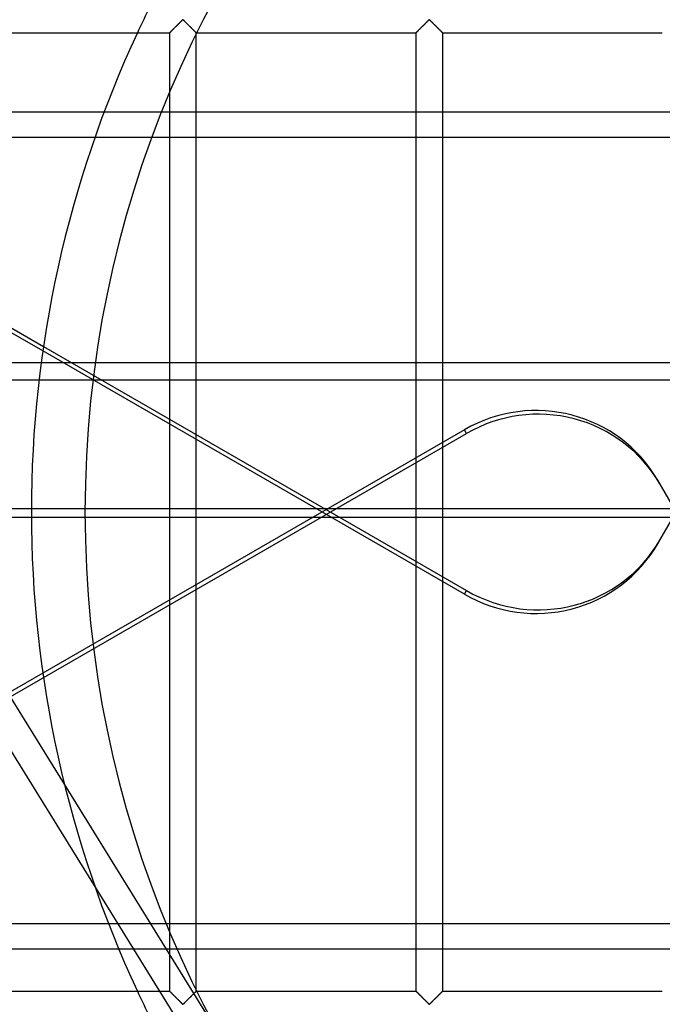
# Model space of a CAD drawing. Header units: millimetres. Extents: x -572 to 572, y -572 to 572.
# Tile 16 of 59: x -214 to -94, y -92 to 92. Entities that reach past the tile are written whole.
import ezdxf

# ---------------------------------------------------------------- set-up
doc = ezdxf.new("R2010")
doc.units = ezdxf.units.MM
doc.layers.add('MAIN-1', color=7, linetype='Continuous')
doc.layers.add('MAIN-2', color=7, linetype='Continuous')

msp = doc.modelspace()

# ---------------------------------------------------------------- linework, layer by layer
at = {"layer": 'MAIN-1'}
for p, q in [((-185.64, 89.98), (-185.54, 90.09)), ((-185.54, 90.09), (-185.43, 90.2)), ((-185.43, 90.2), (-185.32, 90.31)), ((-185.32, 90.31), (-185.2, 90.42)), ((-185.2, 90.42), (-185.08, 90.54)), ((-185.08, 90.54), (-184.96, 90.66)), ((-184.96, 90.66), (-184.84, 90.78)), ((-184.84, 90.78), (-184.72, 90.9)), ((-184.72, 90.9), (-184.6, 91.02)), ((-184.6, 91.02), (-184.49, 91.13)), ((-184.49, 91.13), (-184.37, 91.25)), ((-184.37, 91.25), (-184.26, 91.36)), ((-184.26, 91.36), (-184.15, 91.46)), ((-184.15, 91.46), (-184.05, 91.56)), ((-184.05, 91.56), (-183.96, 91.66)), ((-183.96, 91.66), (-183.86, 91.74)), ((-183.86, 91.74), (-183.75, 91.8)), ((-183.75, 91.8), (-183.68, 91.77)), ((-183.68, 91.77), (-183.62, 91.73)), ((-183.62, 91.73), (-183.57, 91.68)), ((-183.57, 91.68), (-183.52, 91.63)), ((-183.52, 91.63), (-183.46, 91.58)), ((-183.46, 91.58), (-183.4, 91.52)), ((-183.4, 91.52), (-183.34, 91.46)), ((-183.34, 91.46), (-183.28, 91.4)), ((-183.28, 91.4), (-183.22, 91.34)), ((-183.22, 91.34), (-183.16, 91.28)), ((-183.16, 91.28), (-183.09, 91.21)), ((-183.09, 91.21), (-183.02, 91.15)), ((-183.02, 91.15), (-182.96, 91.08)), ((-182.96, 91.08), (-182.89, 91.01)), ((-182.89, 91.01), (-182.82, 90.95)), ((-182.82, 90.95), (-182.76, 90.88)), ((-182.76, 90.88), (-182.69, 90.81)), ((-182.69, 90.81), (-182.62, 90.74)), ((-182.62, 90.74), (-182.55, 90.67)), ((-182.55, 90.67), (-182.48, 90.6)), ((-182.48, 90.6), (-182.41, 90.53)), ((-182.41, 90.53), (-182.34, 90.47)), ((-182.34, 90.47), (-182.28, 90.4)), ((-182.28, 90.4), (-182.21, 90.33)), ((-182.21, 90.33), (-182.14, 90.27)), ((-182.14, 90.27), (-182.08, 90.2)), ((-182.08, 90.2), (-182.02, 90.14)), ((-182.02, 90.14), (-181.95, 90.08)), ((-181.95, 90.08), (-181.89, 90.02)), ((-181.89, 90.02), (-181.83, 89.96)), ((-139.7, 89.98), (-139.6, 90.09)), ((-139.6, 90.09), (-139.49, 90.2)), ((-139.49, 90.2), (-139.38, 90.31)), ((-139.38, 90.31), (-139.26, 90.42)), ((-139.26, 90.42), (-139.14, 90.54)), ((-139.14, 90.54), (-139.02, 90.66)), ((-139.02, 90.66), (-138.9, 90.78)), ((-138.9, 90.78), (-138.78, 90.9)), ((-138.78, 90.9), (-138.67, 91.02)), ((-138.67, 91.02), (-138.55, 91.13)), ((-138.55, 91.13), (-138.44, 91.25)), ((-138.44, 91.25), (-138.32, 91.36)), ((-138.32, 91.36), (-138.22, 91.46)), ((-138.22, 91.46), (-138.12, 91.56)), ((-138.12, 91.56), (-138.02, 91.66)), ((-138.02, 91.66), (-137.93, 91.74)), ((-137.93, 91.74), (-137.81, 91.8)), ((-137.81, 91.8), (-137.74, 91.77)), ((-137.74, 91.77), (-137.68, 91.73)), ((-137.68, 91.73), (-137.63, 91.68)), ((-137.63, 91.68), (-137.58, 91.63)), ((-137.58, 91.63), (-137.52, 91.58)), ((-137.52, 91.58), (-137.46, 91.52)), ((-137.46, 91.52), (-137.41, 91.46)), ((-137.41, 91.46), (-137.34, 91.4)), ((-137.34, 91.4), (-137.28, 91.34)), ((-137.28, 91.34), (-137.22, 91.28)), ((-137.22, 91.28), (-137.15, 91.21)), ((-137.15, 91.21), (-137.09, 91.15)), ((-137.09, 91.15), (-137.02, 91.08)), ((-137.02, 91.08), (-136.95, 91.01)), ((-136.95, 91.01), (-136.89, 90.95)), ((-136.89, 90.95), (-136.82, 90.88)), ((-136.82, 90.88), (-136.75, 90.81)), ((-136.75, 90.81), (-136.68, 90.74)), ((-136.68, 90.74), (-136.61, 90.67)), ((-136.61, 90.67), (-136.54, 90.6)), ((-136.54, 90.6), (-136.47, 90.53)), ((-136.47, 90.53), (-136.41, 90.47)), ((-136.41, 90.47), (-136.34, 90.4)), ((-136.34, 90.4), (-136.27, 90.33)), ((-136.27, 90.33), (-136.21, 90.27)), ((-136.21, 90.27), (-136.14, 90.2)), ((-136.14, 90.2), (-136.08, 90.14)), ((-136.08, 90.14), (-136.02, 90.08)), ((-136.02, 90.08), (-135.96, 90.02)), ((-135.96, 90.02), (-135.9, 89.96)), ((-227.19, 89.38), (-186.25, 89.38)), ((-186.25, 89.38), (-186.25, -89.38)), ((-186.25, 89.38), (-186.24, 89.38)), ((-186.24, 89.38), (-186.22, 89.4)), ((-186.22, 89.4), (-186.19, 89.44)), ((-186.19, 89.44), (-186.14, 89.48)), ((-186.14, 89.48), (-186.08, 89.54)), ((-186.08, 89.54), (-186.01, 89.61)), ((-186.01, 89.61), (-185.93, 89.69)), ((-185.93, 89.69), (-185.84, 89.78)), ((-185.84, 89.78), (-185.74, 89.88)), ((-185.74, 89.88), (-185.64, 89.98)), ((-181.83, 89.96), (-181.78, 89.9)), ((-181.78, 89.9), (-181.72, 89.84)), ((-181.72, 89.84), (-181.66, 89.79)), ((-181.66, 89.79), (-181.61, 89.74)), ((-181.61, 89.74), (-181.56, 89.69)), ((-181.56, 89.69), (-181.51, 89.64)), ((-181.51, 89.64), (-181.47, 89.59)), ((-181.47, 89.59), (-181.43, 89.55)), ((-181.43, 89.55), (-181.39, 89.52)), ((-181.39, 89.52), (-181.36, 89.48)), ((-181.36, 89.48), (-181.33, 89.46)), ((-181.33, 89.46), (-181.31, 89.43)), ((-181.31, 89.43), (-181.29, 89.41)), ((-181.29, 89.41), (-181.27, 89.4)), ((-181.27, 89.4), (-181.26, 89.38)), ((-181.26, 89.38), (-181.25, 89.38)), ((-181.25, -89.38), (-181.25, 89.38)), ((-181.25, 89.38), (-181.25, 89.38)), ((-181.25, 89.38), (-140.31, 89.38)), ((-140.31, 89.38), (-140.31, -89.38)), ((-140.31, 89.38), (-140.3, 89.38)), ((-140.3, 89.38), (-140.28, 89.4)), ((-140.28, 89.4), (-140.25, 89.44)), ((-140.25, 89.44), (-140.2, 89.48)), ((-140.2, 89.48), (-140.14, 89.54)), ((-140.14, 89.54), (-140.07, 89.61)), ((-140.07, 89.61), (-139.99, 89.69)), ((-139.99, 89.69), (-139.9, 89.78)), ((-139.9, 89.78), (-139.81, 89.88)), ((-139.81, 89.88), (-139.7, 89.98)), ((-135.9, 89.96), (-135.84, 89.9)), ((-135.84, 89.9), (-135.78, 89.84)), ((-135.78, 89.84), (-135.73, 89.79)), ((-135.73, 89.79), (-135.67, 89.74)), ((-135.67, 89.74), (-135.62, 89.69)), ((-135.62, 89.69), (-135.58, 89.64)), ((-135.58, 89.64), (-135.53, 89.59)), ((-135.53, 89.59), (-135.49, 89.55)), ((-135.49, 89.55), (-135.46, 89.52)), ((-135.46, 89.52), (-135.42, 89.48)), ((-135.42, 89.48), (-135.39, 89.46)), ((-135.39, 89.46), (-135.37, 89.43)), ((-135.37, 89.43), (-135.35, 89.41)), ((-135.35, 89.41), (-135.33, 89.4)), ((-135.33, 89.4), (-135.32, 89.38)), ((-135.32, 89.38), (-135.32, 89.38)), ((-135.32, 89.38), (-135.31, 89.38)), ((-135.31, -89.38), (-135.31, 89.38)), ((-135.31, 89.38), (-94.37, 89.38)), ((-227.19, 40.95), (-209.74, 30.88)), ((-209.86, 30.04), (-227.19, 40.05)), ((-227.19, 24.63), (-210.56, 24.63)), ((-212, 0.58), (-227.19, 0.58)), ((-227.19, -0.96), (-212, -0.96)), ((-205.83, -50.78), (-227.19, -16.26)), ((-227.19, -26.24), (-200.11, -70)), ((-209.86, -30.04), (-216.35, -33.79)), ((-227.19, -89.38), (-186.25, -89.38)), ((-186.24, -89.38), (-186.25, -89.38)), ((-186.25, -89.38), (-186.25, -89.38)), ((-186.23, -89.4), (-186.24, -89.38)), ((-186.21, -89.41), (-186.23, -89.4)), ((-186.19, -89.43), (-186.21, -89.41)), ((-186.17, -89.46), (-186.19, -89.43)), ((-186.14, -89.48), (-186.17, -89.46)), ((-186.11, -89.52), (-186.14, -89.48)), ((-186.07, -89.55), (-186.11, -89.52)), ((-186.03, -89.59), (-186.07, -89.55)), ((-185.99, -89.64), (-186.03, -89.59)), ((-185.94, -89.69), (-185.99, -89.64)), ((-185.89, -89.74), (-185.94, -89.69)), ((-185.84, -89.79), (-185.89, -89.74)), ((-185.78, -89.84), (-185.84, -89.79)), ((-185.72, -89.9), (-185.78, -89.84)), ((-185.67, -89.96), (-185.72, -89.9)), ((-185.61, -90.02), (-185.67, -89.96)), ((-181.86, -89.98), (-181.96, -90.09)), ((-181.76, -89.88), (-181.86, -89.98)), ((-181.66, -89.78), (-181.76, -89.88)), ((-181.57, -89.69), (-181.66, -89.78)), ((-181.49, -89.61), (-181.57, -89.69)), ((-181.42, -89.54), (-181.49, -89.61)), ((-181.36, -89.48), (-181.42, -89.54)), ((-181.31, -89.44), (-181.36, -89.48)), ((-181.28, -89.4), (-181.31, -89.44)), ((-181.26, -89.38), (-181.28, -89.4)), ((-181.25, -89.38), (-181.26, -89.38)), ((-181.25, -89.38), (-140.31, -89.38)), ((-140.3, -89.38), (-140.31, -89.38)), ((-140.31, -89.38), (-140.31, -89.38)), ((-140.29, -89.4), (-140.3, -89.38)), ((-140.28, -89.41), (-140.29, -89.4)), ((-140.25, -89.43), (-140.28, -89.41)), ((-140.23, -89.46), (-140.25, -89.43)), ((-140.2, -89.48), (-140.23, -89.46)), ((-140.17, -89.52), (-140.2, -89.48)), ((-140.13, -89.55), (-140.17, -89.52)), ((-140.09, -89.59), (-140.13, -89.55)), ((-140.05, -89.64), (-140.09, -89.59)), ((-140, -89.69), (-140.05, -89.64)), ((-139.95, -89.74), (-140, -89.69)), ((-139.9, -89.79), (-139.95, -89.74)), ((-139.84, -89.84), (-139.9, -89.79)), ((-139.79, -89.9), (-139.84, -89.84)), ((-139.73, -89.96), (-139.79, -89.9)), ((-139.67, -90.02), (-139.73, -89.96)), ((-135.92, -89.98), (-136.03, -90.09)), ((-135.82, -89.88), (-135.92, -89.98)), ((-135.72, -89.78), (-135.82, -89.88)), ((-135.63, -89.69), (-135.72, -89.78)), ((-135.55, -89.61), (-135.63, -89.69)), ((-135.48, -89.54), (-135.55, -89.61)), ((-135.42, -89.48), (-135.48, -89.54)), ((-135.38, -89.44), (-135.42, -89.48)), ((-135.34, -89.4), (-135.38, -89.44)), ((-135.32, -89.38), (-135.34, -89.4)), ((-135.31, -89.38), (-135.32, -89.38)), ((-135.31, -89.38), (-94.37, -89.38)), ((-185.55, -90.08), (-185.61, -90.02)), ((-185.48, -90.14), (-185.55, -90.08)), ((-185.42, -90.2), (-185.48, -90.14)), ((-185.36, -90.27), (-185.42, -90.2)), ((-185.29, -90.33), (-185.36, -90.27)), ((-185.22, -90.4), (-185.29, -90.33)), ((-185.16, -90.47), (-185.22, -90.4)), ((-185.09, -90.53), (-185.16, -90.47)), ((-185.02, -90.6), (-185.09, -90.53)), ((-184.95, -90.67), (-185.02, -90.6)), ((-184.88, -90.74), (-184.95, -90.67)), ((-184.81, -90.81), (-184.88, -90.74)), ((-184.74, -90.88), (-184.81, -90.81)), ((-184.68, -90.95), (-184.74, -90.88)), ((-184.61, -91.01), (-184.68, -90.95)), ((-184.54, -91.08), (-184.61, -91.01)), ((-184.48, -91.15), (-184.54, -91.08)), ((-184.41, -91.21), (-184.48, -91.15)), ((-184.34, -91.28), (-184.41, -91.21)), ((-184.28, -91.34), (-184.34, -91.28)), ((-184.22, -91.4), (-184.28, -91.34)), ((-184.16, -91.46), (-184.22, -91.4)), ((-184.1, -91.52), (-184.16, -91.46)), ((-184.04, -91.58), (-184.1, -91.52)), ((-183.98, -91.63), (-184.04, -91.58)), ((-183.93, -91.68), (-183.98, -91.63)), ((-183.88, -91.73), (-183.93, -91.68)), ((-183.82, -91.77), (-183.88, -91.73)), ((-183.75, -91.8), (-183.82, -91.77)), ((-183.64, -91.74), (-183.75, -91.8)), ((-183.54, -91.66), (-183.64, -91.74)), ((-183.45, -91.56), (-183.54, -91.66)), ((-183.35, -91.46), (-183.45, -91.56)), ((-183.24, -91.36), (-183.35, -91.46)), ((-183.13, -91.25), (-183.24, -91.36)), ((-183.01, -91.13), (-183.13, -91.25)), ((-182.9, -91.02), (-183.01, -91.13)), ((-182.78, -90.9), (-182.9, -91.02)), ((-182.66, -90.78), (-182.78, -90.9)), ((-182.54, -90.66), (-182.66, -90.78)), ((-182.42, -90.54), (-182.54, -90.66)), ((-182.3, -90.42), (-182.42, -90.54)), ((-182.18, -90.31), (-182.3, -90.42)), ((-182.07, -90.2), (-182.18, -90.31)), ((-181.96, -90.09), (-182.07, -90.2)), ((-139.61, -90.08), (-139.67, -90.02)), ((-139.55, -90.14), (-139.61, -90.08)), ((-139.48, -90.2), (-139.55, -90.14)), ((-139.42, -90.27), (-139.48, -90.2)), ((-139.35, -90.33), (-139.42, -90.27)), ((-139.29, -90.4), (-139.35, -90.33)), ((-139.22, -90.47), (-139.29, -90.4)), ((-139.15, -90.53), (-139.22, -90.47)), ((-139.08, -90.6), (-139.15, -90.53)), ((-139.01, -90.67), (-139.08, -90.6)), ((-138.94, -90.74), (-139.01, -90.67)), ((-138.88, -90.81), (-138.94, -90.74)), ((-138.81, -90.88), (-138.88, -90.81)), ((-138.74, -90.95), (-138.81, -90.88)), ((-138.67, -91.01), (-138.74, -90.95)), ((-138.6, -91.08), (-138.67, -91.01)), ((-138.54, -91.15), (-138.6, -91.08)), ((-138.47, -91.21), (-138.54, -91.15)), ((-138.41, -91.28), (-138.47, -91.21)), ((-138.34, -91.34), (-138.41, -91.28)), ((-138.28, -91.4), (-138.34, -91.34)), ((-138.22, -91.46), (-138.28, -91.4)), ((-138.16, -91.52), (-138.22, -91.46)), ((-138.1, -91.58), (-138.16, -91.52)), ((-138.05, -91.63), (-138.1, -91.58)), ((-137.99, -91.68), (-138.05, -91.63)), ((-137.94, -91.73), (-137.99, -91.68)), ((-137.89, -91.77), (-137.94, -91.73)), ((-137.81, -91.8), (-137.89, -91.77)), ((-137.7, -91.74), (-137.81, -91.8)), ((-137.61, -91.66), (-137.7, -91.74)), ((-137.51, -91.56), (-137.61, -91.66)), ((-137.41, -91.46), (-137.51, -91.56)), ((-137.3, -91.36), (-137.41, -91.46)), ((-137.19, -91.25), (-137.3, -91.36)), ((-137.08, -91.13), (-137.19, -91.25)), ((-136.96, -91.02), (-137.08, -91.13)), ((-136.84, -90.9), (-136.96, -91.02)), ((-136.72, -90.78), (-136.84, -90.9)), ((-136.6, -90.66), (-136.72, -90.78)), ((-136.48, -90.54), (-136.6, -90.66)), ((-136.36, -90.42), (-136.48, -90.54)), ((-136.25, -90.31), (-136.36, -90.42)), ((-136.13, -90.2), (-136.25, -90.31)), ((-136.03, -90.09), (-136.13, -90.2))]:
    msp.add_line(p, q, dxfattribs=at)
for start, end in [(155.0656, 180), (180, 204.9344)]:
    msp.add_arc((0, 0), 212, start, end, dxfattribs=at)
at = {"layer": 'MAIN-2'}
for p, q in [((-185.59, 90.03), (-185.68, 89.95)), ((-185.51, 90.12), (-185.59, 90.03)), ((-185.42, 90.21), (-185.51, 90.12)), ((-185.33, 90.3), (-185.42, 90.21)), ((-185.23, 90.39), (-185.33, 90.3)), ((-185.14, 90.48), (-185.23, 90.39)), ((-185.04, 90.58), (-185.14, 90.48)), ((-184.95, 90.68), (-185.04, 90.58)), ((-184.85, 90.77), (-184.95, 90.68)), ((-184.75, 90.87), (-184.85, 90.77)), ((-184.66, 90.96), (-184.75, 90.87)), ((-184.56, 91.06), (-184.66, 90.96)), ((-184.47, 91.15), (-184.56, 91.06)), ((-184.38, 91.24), (-184.47, 91.15)), ((-184.29, 91.33), (-184.38, 91.24)), ((-184.2, 91.42), (-184.29, 91.33)), ((-184.12, 91.5), (-184.2, 91.42)), ((-184.04, 91.58), (-184.12, 91.5)), ((-183.96, 91.66), (-184.04, 91.58)), ((-183.88, 91.72), (-183.96, 91.66)), ((-183.81, 91.79), (-183.88, 91.72)), ((-183.69, 91.79), (-183.81, 91.79)), ((-183.62, 91.72), (-183.69, 91.79)), ((-183.54, 91.66), (-183.62, 91.72)), ((-183.46, 91.58), (-183.54, 91.66)), ((-183.38, 91.5), (-183.46, 91.58)), ((-183.3, 91.42), (-183.38, 91.5)), ((-183.21, 91.33), (-183.3, 91.42)), ((-183.12, 91.24), (-183.21, 91.33)), ((-183.03, 91.15), (-183.12, 91.24)), ((-182.94, 91.06), (-183.03, 91.15)), ((-182.84, 90.96), (-182.94, 91.06)), ((-182.75, 90.87), (-182.84, 90.96)), ((-182.65, 90.77), (-182.75, 90.87)), ((-182.55, 90.68), (-182.65, 90.77)), ((-182.46, 90.58), (-182.55, 90.68)), ((-182.36, 90.48), (-182.46, 90.58)), ((-182.27, 90.39), (-182.36, 90.48)), ((-182.17, 90.3), (-182.27, 90.39)), ((-182.08, 90.21), (-182.17, 90.3)), ((-181.99, 90.12), (-182.08, 90.21)), ((-181.91, 90.03), (-181.99, 90.12)), ((-181.82, 89.95), (-181.91, 90.03)), ((-139.65, 90.03), (-139.74, 89.95)), ((-139.57, 90.12), (-139.65, 90.03)), ((-139.48, 90.21), (-139.57, 90.12)), ((-139.39, 90.3), (-139.48, 90.21)), ((-139.3, 90.39), (-139.39, 90.3)), ((-139.2, 90.48), (-139.3, 90.39)), ((-139.11, 90.58), (-139.2, 90.48)), ((-139.01, 90.68), (-139.11, 90.58)), ((-138.91, 90.77), (-139.01, 90.68)), ((-138.82, 90.87), (-138.91, 90.77)), ((-138.72, 90.96), (-138.82, 90.87)), ((-138.63, 91.06), (-138.72, 90.96)), ((-138.53, 91.15), (-138.63, 91.06)), ((-138.44, 91.24), (-138.53, 91.15)), ((-138.35, 91.33), (-138.44, 91.24)), ((-138.26, 91.42), (-138.35, 91.33)), ((-138.18, 91.5), (-138.26, 91.42)), ((-138.1, 91.58), (-138.18, 91.5)), ((-138.02, 91.66), (-138.1, 91.58)), ((-137.95, 91.72), (-138.02, 91.66)), ((-137.87, 91.79), (-137.95, 91.72)), ((-137.76, 91.79), (-137.87, 91.79)), ((-137.68, 91.72), (-137.76, 91.79)), ((-137.6, 91.66), (-137.68, 91.72)), ((-137.53, 91.58), (-137.6, 91.66)), ((-137.45, 91.5), (-137.53, 91.58)), ((-137.36, 91.42), (-137.45, 91.5)), ((-137.27, 91.33), (-137.36, 91.42)), ((-137.18, 91.24), (-137.27, 91.33)), ((-137.09, 91.15), (-137.18, 91.24)), ((-137, 91.06), (-137.09, 91.15)), ((-136.9, 90.96), (-137, 91.06)), ((-136.81, 90.87), (-136.9, 90.96)), ((-136.71, 90.77), (-136.81, 90.87)), ((-136.62, 90.68), (-136.71, 90.77)), ((-136.52, 90.58), (-136.62, 90.68)), ((-136.42, 90.48), (-136.52, 90.58)), ((-136.33, 90.39), (-136.42, 90.48)), ((-136.23, 90.3), (-136.33, 90.39)), ((-136.14, 90.21), (-136.23, 90.3)), ((-136.06, 90.12), (-136.14, 90.21)), ((-135.97, 90.03), (-136.06, 90.12)), ((-135.89, 89.95), (-135.97, 90.03)), ((-186.24, 89.38), (-186.25, 89.38)), ((-186.23, 89.39), (-186.24, 89.38)), ((-186.21, 89.42), (-186.23, 89.39)), ((-186.18, 89.45), (-186.21, 89.42)), ((-186.14, 89.49), (-186.18, 89.45)), ((-186.09, 89.53), (-186.14, 89.49)), ((-186.04, 89.59), (-186.09, 89.53)), ((-185.98, 89.65), (-186.04, 89.59)), ((-185.91, 89.72), (-185.98, 89.65)), ((-185.83, 89.79), (-185.91, 89.72)), ((-185.76, 89.87), (-185.83, 89.79)), ((-185.68, 89.95), (-185.76, 89.87)), ((-181.74, 89.87), (-181.82, 89.95)), ((-181.67, 89.79), (-181.74, 89.87)), ((-181.59, 89.72), (-181.67, 89.79)), ((-181.52, 89.65), (-181.59, 89.72)), ((-181.46, 89.59), (-181.52, 89.65)), ((-181.41, 89.53), (-181.46, 89.59)), ((-181.36, 89.49), (-181.41, 89.53)), ((-181.32, 89.45), (-181.36, 89.49)), ((-181.29, 89.42), (-181.32, 89.45)), ((-181.27, 89.39), (-181.29, 89.42)), ((-181.26, 89.38), (-181.27, 89.39)), ((-181.25, 89.38), (-181.26, 89.38)), ((-140.29, 89.39), (-140.31, 89.38)), ((-140.31, 89.38), (-140.31, 89.38)), ((-140.27, 89.42), (-140.29, 89.39)), ((-140.24, 89.45), (-140.27, 89.42)), ((-140.2, 89.49), (-140.24, 89.45)), ((-140.15, 89.53), (-140.2, 89.49)), ((-140.1, 89.59), (-140.15, 89.53)), ((-140.04, 89.65), (-140.1, 89.59)), ((-139.97, 89.72), (-140.04, 89.65)), ((-139.9, 89.79), (-139.97, 89.72)), ((-139.82, 89.87), (-139.9, 89.79)), ((-139.74, 89.95), (-139.82, 89.87)), ((-135.81, 89.87), (-135.89, 89.95)), ((-135.73, 89.79), (-135.81, 89.87)), ((-135.65, 89.72), (-135.73, 89.79)), ((-135.59, 89.65), (-135.65, 89.72)), ((-135.53, 89.59), (-135.59, 89.65)), ((-135.47, 89.53), (-135.53, 89.59)), ((-135.42, 89.49), (-135.47, 89.53)), ((-135.38, 89.45), (-135.42, 89.49)), ((-135.35, 89.42), (-135.38, 89.45)), ((-135.33, 89.39), (-135.35, 89.42)), ((-135.32, 89.38), (-135.33, 89.39)), ((-135.31, 89.38), (-135.32, 89.38)), ((-289.61, 74.64), (287.1, 74.64)), ((278.86, 69.88), (-278.86, 69.88)), ((-94.84, -5.24), (-73.75, 31.28)), ((-131.26, -15.34), (-209.86, 30.04)), ((-209.74, 30.88), (-130.87, -14.66)), ((527.5, 27.84), (-527.5, 27.84)), ((-210.56, 24.63), (210.56, 24.63)), ((-131.26, 15.34), (-209.86, -30.04)), ((-130.87, 14.66), (-131.26, 15.34)), ((-488.49, -191.81), (-130.87, 14.66)), ((-74.14, -30.61), (-95.23, 5.92)), ((212, 0.58), (-212, 0.58)), ((-212, 0), (-212, 0)), ((-212, 0), (-212, 0)), ((-212, -0.96), (212, -0.96)), ((-202, 0), (-202, 0)), ((-95.23, -5.92), (-94.84, -5.24)), ((-131.26, -15.34), (-130.87, -14.66)), ((-205.83, -50.78), (-205.83, -50.78)), ((-176.85, -97.62), (-205.83, -50.78)), ((-200.11, -70), (-200.11, -70)), ((-200.11, -70), (-176.02, -108.92)), ((-290.83, -76.79), (290.83, -76.79)), ((299.07, -81.55), (-299.07, -81.55)), ((-186.25, -89.38), (-186.24, -89.38)), ((-186.24, -89.38), (-186.23, -89.39)), ((-186.23, -89.39), (-186.21, -89.42)), ((-186.21, -89.42), (-186.18, -89.45)), ((-186.18, -89.45), (-186.14, -89.49)), ((-186.14, -89.49), (-186.09, -89.53)), ((-186.09, -89.53), (-186.04, -89.59)), ((-186.04, -89.59), (-185.98, -89.65)), ((-185.98, -89.65), (-185.91, -89.72)), ((-185.91, -89.72), (-185.83, -89.79)), ((-185.83, -89.79), (-185.76, -89.87)), ((-185.76, -89.87), (-185.68, -89.95)), ((-185.68, -89.95), (-185.59, -90.03)), ((-181.91, -90.03), (-181.82, -89.95)), ((-181.82, -89.95), (-181.74, -89.87)), ((-181.74, -89.87), (-181.67, -89.79)), ((-181.67, -89.79), (-181.59, -89.72)), ((-181.59, -89.72), (-181.52, -89.65)), ((-181.52, -89.65), (-181.46, -89.59)), ((-181.46, -89.59), (-181.41, -89.53)), ((-181.41, -89.53), (-181.36, -89.49)), ((-181.36, -89.49), (-181.32, -89.45)), ((-181.32, -89.45), (-181.29, -89.42)), ((-181.29, -89.42), (-181.27, -89.39)), ((-181.27, -89.39), (-181.26, -89.38)), ((-181.26, -89.38), (-181.25, -89.38)), ((-140.31, -89.38), (-140.31, -89.38)), ((-140.31, -89.38), (-140.29, -89.39)), ((-140.29, -89.39), (-140.27, -89.42)), ((-140.27, -89.42), (-140.24, -89.45)), ((-140.24, -89.45), (-140.2, -89.49)), ((-140.2, -89.49), (-140.15, -89.53)), ((-140.15, -89.53), (-140.1, -89.59)), ((-140.1, -89.59), (-140.04, -89.65)), ((-140.04, -89.65), (-139.97, -89.72)), ((-139.97, -89.72), (-139.9, -89.79)), ((-139.9, -89.79), (-139.82, -89.87)), ((-139.82, -89.87), (-139.74, -89.95)), ((-139.74, -89.95), (-139.65, -90.03)), ((-135.97, -90.03), (-135.89, -89.95)), ((-135.89, -89.95), (-135.81, -89.87)), ((-135.81, -89.87), (-135.73, -89.79)), ((-135.73, -89.79), (-135.65, -89.72)), ((-135.65, -89.72), (-135.59, -89.65)), ((-135.59, -89.65), (-135.53, -89.59)), ((-135.53, -89.59), (-135.47, -89.53)), ((-135.47, -89.53), (-135.42, -89.49)), ((-135.42, -89.49), (-135.38, -89.45)), ((-135.38, -89.45), (-135.35, -89.42)), ((-135.35, -89.42), (-135.33, -89.39)), ((-135.33, -89.39), (-135.32, -89.38)), ((-135.32, -89.38), (-135.31, -89.38)), ((-185.59, -90.03), (-185.51, -90.12)), ((-185.51, -90.12), (-185.42, -90.21)), ((-185.42, -90.21), (-185.33, -90.3)), ((-185.33, -90.3), (-185.23, -90.39)), ((-185.23, -90.39), (-185.14, -90.48)), ((-185.14, -90.48), (-185.04, -90.58)), ((-185.04, -90.58), (-184.95, -90.68)), ((-184.95, -90.68), (-184.85, -90.77)), ((-184.85, -90.77), (-184.75, -90.87)), ((-184.75, -90.87), (-184.66, -90.96)), ((-184.66, -90.96), (-184.56, -91.06)), ((-184.56, -91.06), (-184.47, -91.15)), ((-184.47, -91.15), (-184.38, -91.24)), ((-184.38, -91.24), (-184.29, -91.33)), ((-184.29, -91.33), (-184.2, -91.42)), ((-184.2, -91.42), (-184.12, -91.5)), ((-184.12, -91.5), (-184.04, -91.58)), ((-184.04, -91.58), (-183.96, -91.66)), ((-183.96, -91.66), (-183.88, -91.72)), ((-183.88, -91.72), (-183.81, -91.79)), ((-183.81, -91.79), (-183.69, -91.79)), ((-183.69, -91.79), (-183.62, -91.72)), ((-183.62, -91.72), (-183.54, -91.66)), ((-183.54, -91.66), (-183.46, -91.58)), ((-183.46, -91.58), (-183.38, -91.5)), ((-183.38, -91.5), (-183.3, -91.42)), ((-183.3, -91.42), (-183.21, -91.33)), ((-183.21, -91.33), (-183.12, -91.24)), ((-183.12, -91.24), (-183.03, -91.15)), ((-183.03, -91.15), (-182.94, -91.06)), ((-182.94, -91.06), (-182.84, -90.96)), ((-182.84, -90.96), (-182.75, -90.87)), ((-182.75, -90.87), (-182.65, -90.77)), ((-182.65, -90.77), (-182.55, -90.68)), ((-182.55, -90.68), (-182.46, -90.58)), ((-182.46, -90.58), (-182.36, -90.48)), ((-182.36, -90.48), (-182.27, -90.39)), ((-182.27, -90.39), (-182.17, -90.3)), ((-182.17, -90.3), (-182.08, -90.21)), ((-182.08, -90.21), (-181.99, -90.12)), ((-181.99, -90.12), (-181.91, -90.03)), ((-139.65, -90.03), (-139.57, -90.12)), ((-139.57, -90.12), (-139.48, -90.21)), ((-139.48, -90.21), (-139.39, -90.3)), ((-139.39, -90.3), (-139.3, -90.39)), ((-139.3, -90.39), (-139.2, -90.48)), ((-139.2, -90.48), (-139.11, -90.58)), ((-139.11, -90.58), (-139.01, -90.68)), ((-139.01, -90.68), (-138.91, -90.77)), ((-138.91, -90.77), (-138.82, -90.87)), ((-138.82, -90.87), (-138.72, -90.96)), ((-138.72, -90.96), (-138.63, -91.06)), ((-138.63, -91.06), (-138.53, -91.15)), ((-138.53, -91.15), (-138.44, -91.24)), ((-138.44, -91.24), (-138.35, -91.33)), ((-138.35, -91.33), (-138.26, -91.42)), ((-138.26, -91.42), (-138.18, -91.5)), ((-138.18, -91.5), (-138.1, -91.58)), ((-138.1, -91.58), (-138.02, -91.66)), ((-138.02, -91.66), (-137.95, -91.72)), ((-137.95, -91.72), (-137.87, -91.79)), ((-137.87, -91.79), (-137.76, -91.79)), ((-137.76, -91.79), (-137.68, -91.72)), ((-137.68, -91.72), (-137.6, -91.66)), ((-137.6, -91.66), (-137.53, -91.58)), ((-137.53, -91.58), (-137.45, -91.5)), ((-137.45, -91.5), (-137.36, -91.42)), ((-137.36, -91.42), (-137.27, -91.33)), ((-137.27, -91.33), (-137.18, -91.24)), ((-137.18, -91.24), (-137.09, -91.15)), ((-137.09, -91.15), (-137, -91.06)), ((-137, -91.06), (-136.9, -90.96)), ((-136.9, -90.96), (-136.81, -90.87)), ((-136.81, -90.87), (-136.71, -90.77)), ((-136.71, -90.77), (-136.62, -90.68)), ((-136.62, -90.68), (-136.52, -90.58)), ((-136.52, -90.58), (-136.42, -90.48)), ((-136.42, -90.48), (-136.33, -90.39)), ((-136.33, -90.39), (-136.23, -90.3)), ((-136.23, -90.3), (-136.14, -90.21)), ((-136.14, -90.21), (-136.06, -90.12)), ((-136.06, -90.12), (-135.97, -90.03))]:
    msp.add_line(p, q, dxfattribs=at)
for radius, start, end in [(202, 0, 180), (212, 153.5661, 155.0656), (202, 180, 0), (207, 211.7493, 0), (212, 204.9344, 206.4339)]:
    msp.add_arc((0, 0), radius, start, end, dxfattribs=at)
for centre, major_axis, start_param, end_param in [((-117.79, -8.01), (-22.95, -13.25), -3.141593, -1.570796), ((-118.18, -7.33), (22.95, 13.25), 0, 1.570796), ((-117.79, 8.01), (22.95, -13.25), -1.570796, 0), ((-118.18, 7.33), (-22.95, 13.25), 1.570796, 3.141593)]:
    msp.add_ellipse(centre, major_axis=major_axis, ratio=0.987688, start_param=start_param, end_param=end_param, dxfattribs=at)

doc.saveas('drawing.dxf')
